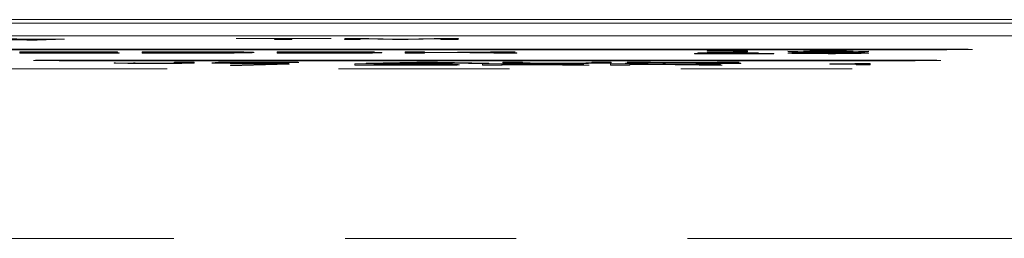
# Model space of a CAD drawing. Header units: inches. Extents: x 0.3 to 21.7, y 0.5 to 16.5.
# Tile 17 of 37: x 7.585 to 8.16, y 6.904 to 7.032. Entities that reach past the tile are written whole.
import ezdxf

# ---------------------------------------------------------------- set-up
doc = ezdxf.new("R2010")
doc.units = ezdxf.units.IN
doc.header["$MEASUREMENT"] = 0
doc.linetypes.add('PHANTOM', pattern=[0.5, 0.25, -0.05, 0.05, -0.05, 0.05, -0.05])

msp = doc.modelspace()

# ---------------------------------------------------------------- linework, layer by layer
at = {"color": 7, "linetype": 'Continuous', "lineweight": 15}
for p, q in [((9.55318, 7.03165), (4.59318, 7.03165)), ((5.64818, 7.02969), (8.49818, 7.02969)), ((8.49818, 7.02227), (5.64818, 7.02227)), ((7.59522, 7.01984), (7.59052, 7.01984)), ((7.59052, 7.01984), (7.59052, 7.01974)), ((7.59522, 7.01974), (7.59052, 7.01974)), ((7.61132, 7.02025), (7.59522, 7.01984)), ((7.61132, 7.02015), (7.59522, 7.01974)), ((7.59522, 7.01984), (7.59522, 7.01974)), ((7.61132, 7.02025), (7.61132, 7.02015)), ((7.71156, 7.02065), (7.71161, 7.02072)), ((7.73425, 7.02065), (7.71156, 7.02065)), ((7.71156, 7.02065), (7.71156, 7.02055)), ((7.73419, 7.02055), (7.71156, 7.02055)), ((7.71161, 7.02072), (7.76696, 7.02072)), ((7.73392, 7.0201), (7.73425, 7.02065)), ((7.7439, 7.0201), (7.73392, 7.0201)), ((7.73392, 7.0201), (7.73392, 7.02)), ((7.7439, 7.02), (7.73392, 7.02)), ((7.74423, 7.02065), (7.7439, 7.0201)), ((7.74423, 7.02055), (7.7439, 7.02)), ((7.7439, 7.0201), (7.7439, 7.02)), ((7.76692, 7.02065), (7.74423, 7.02065)), ((7.74423, 7.02065), (7.74423, 7.02055)), ((7.76692, 7.02055), (7.74423, 7.02055)), ((7.76696, 7.02072), (7.76692, 7.02065)), ((7.76692, 7.02065), (7.76692, 7.02055)), ((7.76696, 7.02062), (7.76692, 7.02055)), ((7.76696, 7.02072), (7.76696, 7.02062)), ((7.77476, 7.0201), (7.77513, 7.02072)), ((7.78383, 7.0201), (7.77476, 7.0201)), ((7.77476, 7.0201), (7.77476, 7.02)), ((7.78383, 7.02), (7.77476, 7.02)), ((7.77513, 7.02072), (7.78902, 7.02072)), ((7.78415, 7.02063), (7.78383, 7.0201)), ((7.78415, 7.02053), (7.78383, 7.02)), ((7.78383, 7.0201), (7.78383, 7.02)), ((7.78415, 7.02063), (7.78415, 7.02053)), ((7.80289, 7.0201), (7.78567, 7.02057)), ((7.78567, 7.02057), (7.78567, 7.02047)), ((7.80289, 7.02), (7.78567, 7.02047)), ((7.78902, 7.02072), (7.80605, 7.02024)), ((7.81196, 7.0201), (7.80289, 7.0201)), ((7.80289, 7.0201), (7.80289, 7.02)), ((7.81196, 7.02), (7.80289, 7.02)), ((7.80931, 7.02024), (7.82711, 7.02072)), ((7.82968, 7.02057), (7.81196, 7.0201)), ((7.82968, 7.02047), (7.81196, 7.02)), ((7.81196, 7.0201), (7.81196, 7.02)), ((7.82711, 7.02072), (7.84137, 7.02071)), ((7.82968, 7.02057), (7.82968, 7.02047)), ((7.83102, 7.0201), (7.83133, 7.02062)), ((7.83102, 7.0201), (7.83102, 7.02)), ((7.841, 7.0201), (7.83102, 7.0201)), ((7.841, 7.02), (7.83102, 7.02)), ((7.84137, 7.02071), (7.841, 7.0201)), ((7.84137, 7.02061), (7.841, 7.02)), ((7.841, 7.0201), (7.841, 7.02)), ((7.84137, 7.02071), (7.84137, 7.02061)), ((8.13658, 7.0143), (7.04458, 7.0143)), ((7.05958, 7.01417), (8.12158, 7.01417)), ((7.05958, 7.01407), (8.12158, 7.01407)), ((7.58511, 7.01216), (7.58511, 7.01287)), ((7.58511, 7.01287), (7.64228, 7.01287)), ((7.58511, 7.01216), (7.58511, 7.01206)), ((7.64319, 7.01216), (7.58511, 7.01216)), ((7.64319, 7.01206), (7.58511, 7.01206)), ((7.64228, 7.01279), (7.59652, 7.01279)), ((7.59652, 7.01279), (7.59652, 7.01257)), ((7.64228, 7.01269), (7.59652, 7.01269)), ((7.59652, 7.01257), (7.63878, 7.01257)), ((7.63878, 7.01249), (7.59652, 7.01249)), ((7.59652, 7.01249), (7.59652, 7.01224)), ((7.63878, 7.01239), (7.59652, 7.01239)), ((7.59652, 7.01224), (7.64319, 7.01224)), ((7.63878, 7.01257), (7.63878, 7.01249)), ((7.63878, 7.01249), (7.63878, 7.01239)), ((7.64228, 7.01287), (7.64228, 7.01279)), ((7.64228, 7.01279), (7.64228, 7.01269)), ((7.64319, 7.01224), (7.64319, 7.01216)), ((7.64319, 7.01216), (7.64319, 7.01206)), ((7.65667, 7.01287), (7.68749, 7.01287)), ((7.65667, 7.01216), (7.65667, 7.01287)), ((7.65667, 7.01216), (7.65667, 7.01206)), ((7.68705, 7.01216), (7.65667, 7.01216)), ((7.68705, 7.01206), (7.65667, 7.01206)), ((7.66808, 7.01279), (7.66808, 7.01224)), ((7.68657, 7.01279), (7.66808, 7.01279)), ((7.68657, 7.01269), (7.66808, 7.01269)), ((7.66808, 7.01224), (7.68657, 7.01224)), ((7.68657, 7.01279), (7.68657, 7.01269)), ((7.68705, 7.01216), (7.68705, 7.01206)), ((7.73549, 7.01287), (7.76757, 7.01287)), ((7.73549, 7.01216), (7.73549, 7.01287)), ((7.73549, 7.01216), (7.73549, 7.01206)), ((7.76914, 7.01216), (7.73549, 7.01216)), ((7.76914, 7.01206), (7.73549, 7.01206)), ((7.76616, 7.01279), (7.7469, 7.01279)), ((7.7469, 7.01279), (7.7469, 7.01258)), ((7.76616, 7.01269), (7.7469, 7.01269)), ((7.7469, 7.01258), (7.76532, 7.01258)), ((7.76701, 7.0125), (7.7469, 7.0125)), ((7.7469, 7.0125), (7.7469, 7.01224)), ((7.76701, 7.0124), (7.7469, 7.0124)), ((7.7469, 7.01224), (7.76821, 7.01224)), ((7.76616, 7.01279), (7.76616, 7.01269)), ((7.76701, 7.0125), (7.76701, 7.0124)), ((7.76914, 7.01216), (7.76914, 7.01206)), ((7.79668, 7.01238), (7.79668, 7.01228)), ((7.81016, 7.01287), (7.82157, 7.01287)), ((7.81016, 7.01216), (7.81016, 7.01287)), ((7.81016, 7.01216), (7.81016, 7.01206)), ((7.82157, 7.01216), (7.81016, 7.01216)), ((7.82157, 7.01206), (7.81016, 7.01206)), ((7.82157, 7.01287), (7.82157, 7.01253)), ((7.82157, 7.01253), (7.86003, 7.01287)), ((7.83393, 7.01252), (7.82157, 7.01241)), ((7.83393, 7.01242), (7.82157, 7.01231)), ((7.82157, 7.01241), (7.82157, 7.01216)), ((7.82157, 7.01216), (7.82157, 7.01206)), ((7.83393, 7.01252), (7.83393, 7.01242)), ((7.862, 7.01216), (7.83393, 7.01252)), ((7.862, 7.01206), (7.83393, 7.01242)), ((7.87446, 7.01287), (7.84181, 7.01259)), ((7.84181, 7.01259), (7.87549, 7.01216)), ((7.87446, 7.01277), (7.84652, 7.01253)), ((7.86003, 7.01287), (7.87446, 7.01287)), ((7.862, 7.01216), (7.862, 7.01206)), ((7.87549, 7.01216), (7.862, 7.01216)), ((7.87549, 7.01206), (7.862, 7.01206)), ((7.87446, 7.01287), (7.87446, 7.01277)), ((7.87549, 7.01216), (7.87549, 7.01206)), ((7.97931, 7.01181), (7.97931, 7.01182)), ((8.02559, 7.01181), (7.97931, 7.01181)), ((7.97931, 7.01181), (7.97931, 7.01171)), ((8.02559, 7.01171), (7.97931, 7.01171)), ((7.98112, 7.01219), (7.98112, 7.0122)), ((7.99019, 7.01219), (7.98112, 7.01219)), ((7.98112, 7.01219), (7.98112, 7.01209)), ((7.99019, 7.01209), (7.98112, 7.01209)), ((7.98657, 7.01328), (7.98657, 7.01334)), ((8.00199, 7.01328), (7.98657, 7.01328)), ((7.98657, 7.01328), (7.98657, 7.01318)), ((8.00199, 7.01318), (7.98657, 7.01318)), ((7.99019, 7.0122), (7.99019, 7.01219)), ((7.99019, 7.01219), (7.99019, 7.01209)), ((8.00108, 7.01208), (8.00674, 7.01211)), ((8.00199, 7.01286), (8.00199, 7.01328)), ((8.01016, 7.01286), (8.00199, 7.01286)), ((8.00199, 7.01286), (8.00199, 7.01276)), ((8.01016, 7.01276), (8.00199, 7.01276)), ((8.00328, 7.01234), (8.00328, 7.01224)), ((8.00405, 7.01345), (8.01016, 7.01345)), ((8.01016, 7.01345), (8.01016, 7.01286)), ((8.01016, 7.01286), (8.01016, 7.01276)), ((8.02559, 7.01188), (8.02559, 7.01181)), ((8.02559, 7.01181), (8.02559, 7.01171)), ((8.05727, 7.01285), (8.05727, 7.01275)), ((8.05727, 7.0118), (8.05727, 7.01171)), ((8.05735, 7.01338), (8.05735, 7.01328)), ((8.05735, 7.01234), (8.05735, 7.01224)), ((8.12658, 7.01403), (8.14158, 7.01426)), ((8.12658, 7.01403), (8.14158, 7.01426)), ((8.12658, 7.01413), (8.12658, 7.01403)), ((7.59318, 7.00782), (7.60818, 7.00759)), ((7.59318, 7.00782), (7.60818, 7.00759)), ((8.11818, 7.00787), (7.59818, 7.00787)), ((7.60818, 7.00759), (7.60818, 7.00769)), ((7.61318, 7.00774), (8.10318, 7.00774)), ((7.61318, 7.00764), (8.10318, 7.00764)), ((7.64025, 7.00637), (7.64025, 7.00627)), ((7.66364, 7.00616), (7.66364, 7.00606)), ((7.67551, 7.00641), (7.67551, 7.00687)), ((7.67551, 7.00687), (7.68692, 7.00687)), ((7.68692, 7.00687), (7.68692, 7.00637)), ((7.68692, 7.00637), (7.68692, 7.00627)), ((7.69729, 7.00639), (7.70766, 7.00639)), ((7.69729, 7.00639), (7.69729, 7.00639)), ((7.70974, 7.00662), (7.69937, 7.00662)), ((7.69937, 7.00662), (7.69937, 7.00662)), ((7.69937, 7.00662), (7.69937, 7.00652)), ((7.70974, 7.00652), (7.69937, 7.00652)), ((7.70818, 7.00497), (7.73542, 7.00578)), ((7.71489, 7.00497), (7.70818, 7.00497)), ((7.70818, 7.00497), (7.70818, 7.00487)), ((7.71489, 7.00487), (7.70818, 7.00487)), ((7.70974, 7.00662), (7.70974, 7.00652)), ((7.7424, 7.00578), (7.71489, 7.00497)), ((7.7424, 7.00568), (7.71489, 7.00487)), ((7.71489, 7.00497), (7.71489, 7.00487)), ((7.71901, 7.00648), (7.71906, 7.00656)), ((7.71938, 7.00648), (7.71901, 7.00648)), ((7.71901, 7.00648), (7.71901, 7.00638)), ((7.71938, 7.00638), (7.71901, 7.00638)), ((7.71938, 7.00648), (7.71938, 7.00638)), ((7.72337, 7.00616), (7.72337, 7.00606)), ((7.72437, 7.00676), (7.72437, 7.00666)), ((7.72456, 7.00648), (7.72456, 7.00638)), ((7.73542, 7.00578), (7.7424, 7.00578)), ((7.7424, 7.00578), (7.7424, 7.00568)), ((7.78077, 7.00578), (7.81286, 7.00578)), ((7.78077, 7.00507), (7.78077, 7.00578)), ((7.81443, 7.00507), (7.78077, 7.00507)), ((7.78077, 7.00507), (7.78077, 7.00498)), ((7.81443, 7.00498), (7.78077, 7.00498)), ((7.78752, 7.00617), (7.81704, 7.00687)), ((7.78752, 7.00617), (7.78752, 7.00607)), ((7.79849, 7.00617), (7.78752, 7.00617)), ((7.79849, 7.00607), (7.78752, 7.00607)), ((7.81145, 7.0057), (7.79218, 7.0057)), ((7.79218, 7.0057), (7.79218, 7.00549)), ((7.81145, 7.0056), (7.79218, 7.0056)), ((7.79218, 7.00549), (7.81061, 7.00549)), ((7.81229, 7.00541), (7.79218, 7.00541)), ((7.79218, 7.00541), (7.79218, 7.00516)), ((7.81229, 7.00531), (7.79218, 7.00531)), ((7.79218, 7.00516), (7.81349, 7.00516)), ((7.80706, 7.00637), (7.79849, 7.00617)), ((7.80706, 7.00627), (7.79849, 7.00607)), ((7.79849, 7.00617), (7.79849, 7.00607)), ((7.80706, 7.00637), (7.80706, 7.00627)), ((7.83872, 7.00637), (7.80706, 7.00637)), ((7.83872, 7.00627), (7.80706, 7.00627)), ((7.82305, 7.00677), (7.81045, 7.00646)), ((7.81045, 7.00646), (7.8355, 7.00646)), ((7.81145, 7.0057), (7.81145, 7.0056)), ((7.81229, 7.00541), (7.81229, 7.00531)), ((7.81443, 7.00507), (7.81443, 7.00498)), ((7.82305, 7.00667), (7.81446, 7.00646)), ((7.81704, 7.00687), (7.82911, 7.00687)), ((7.8355, 7.00646), (7.82305, 7.00677)), ((7.82305, 7.00677), (7.82305, 7.00667)), ((7.83154, 7.00646), (7.82305, 7.00667)), ((7.82911, 7.00687), (7.85908, 7.00617)), ((7.83872, 7.00637), (7.83872, 7.00627)), ((7.84723, 7.00617), (7.83872, 7.00637)), ((7.84723, 7.00607), (7.83872, 7.00627)), ((7.84196, 7.00529), (7.84196, 7.00519)), ((7.84723, 7.00617), (7.84723, 7.00607)), ((7.85908, 7.00617), (7.84723, 7.00617)), ((7.85908, 7.00607), (7.84723, 7.00607)), ((7.85544, 7.00578), (7.88643, 7.00578)), ((7.85544, 7.00507), (7.85544, 7.00578)), ((7.86685, 7.00507), (7.85544, 7.00507)), ((7.85544, 7.00507), (7.85544, 7.00498)), ((7.86685, 7.00498), (7.85544, 7.00498)), ((7.85908, 7.00617), (7.85908, 7.00607)), ((7.86674, 7.0057), (7.86674, 7.00546)), ((7.88469, 7.0057), (7.86674, 7.0057)), ((7.88469, 7.0056), (7.86674, 7.0056)), ((7.86674, 7.00546), (7.88469, 7.00546)), ((7.88387, 7.00538), (7.86685, 7.00538)), ((7.86685, 7.00538), (7.86685, 7.00507)), ((7.88387, 7.00528), (7.86685, 7.00528)), ((7.86685, 7.00507), (7.86685, 7.00498)), ((7.86737, 7.00644), (7.86737, 7.00687)), ((7.86737, 7.00687), (7.87878, 7.00687)), ((7.87878, 7.00687), (7.87878, 7.00644)), ((7.88387, 7.00538), (7.88387, 7.00528)), ((7.88469, 7.0057), (7.88469, 7.0056)), ((7.89766, 7.00616), (7.89766, 7.00606)), ((7.90203, 7.00517), (7.90108, 7.00527)), ((7.90108, 7.00527), (7.90108, 7.00517)), ((7.90203, 7.00507), (7.90108, 7.00517)), ((7.90203, 7.00517), (7.90203, 7.00517)), ((7.91767, 7.00507), (7.90451, 7.00507)), ((7.90451, 7.00507), (7.90451, 7.00498)), ((7.91767, 7.00498), (7.90451, 7.00498)), ((7.91248, 7.0053), (7.91349, 7.00518)), ((7.91767, 7.00509), (7.91767, 7.00507)), ((7.91767, 7.00507), (7.91767, 7.00498)), ((7.91923, 7.00644), (7.91923, 7.00687)), ((7.91923, 7.00687), (7.93063, 7.00687)), ((7.93011, 7.00507), (7.93011, 7.00578)), ((7.93011, 7.00578), (7.94152, 7.00578)), ((7.94152, 7.00507), (7.93011, 7.00507)), ((7.93011, 7.00507), (7.93011, 7.00498)), ((7.94152, 7.00498), (7.93011, 7.00498)), ((7.93063, 7.00687), (7.93063, 7.00644)), ((7.93893, 7.00617), (7.96638, 7.00653)), ((7.9522, 7.00617), (7.93893, 7.00617)), ((7.93893, 7.00617), (7.93893, 7.00607)), ((7.9522, 7.00607), (7.93893, 7.00607)), ((7.96638, 7.00653), (7.93997, 7.00687)), ((7.93997, 7.00687), (7.95348, 7.00687)), ((7.93997, 7.00687), (7.93997, 7.00677)), ((7.96257, 7.00648), (7.93997, 7.00677)), ((7.94152, 7.00578), (7.94152, 7.00544)), ((7.94152, 7.00544), (7.97999, 7.00578)), ((7.95389, 7.00543), (7.94152, 7.00532)), ((7.95389, 7.00533), (7.94152, 7.00522)), ((7.94152, 7.00532), (7.94152, 7.00507)), ((7.94152, 7.00507), (7.94152, 7.00498)), ((7.97233, 7.00645), (7.9522, 7.00617)), ((7.97233, 7.00635), (7.9522, 7.00607)), ((7.9522, 7.00617), (7.9522, 7.00607)), ((7.95348, 7.00687), (7.97283, 7.00661)), ((7.98195, 7.00507), (7.95389, 7.00543)), ((7.95389, 7.00543), (7.95389, 7.00533)), ((7.98195, 7.00498), (7.95389, 7.00533)), ((7.99441, 7.00578), (7.96176, 7.0055)), ((7.96176, 7.0055), (7.99545, 7.00507)), ((7.99441, 7.00568), (7.96647, 7.00544)), ((7.97233, 7.00645), (7.97233, 7.00635)), ((7.99296, 7.00617), (7.97233, 7.00645)), ((7.99296, 7.00607), (7.97233, 7.00635)), ((7.97283, 7.00661), (7.99245, 7.00687)), ((8.0053, 7.00687), (7.97889, 7.00653)), ((7.97889, 7.00653), (8.00634, 7.00617)), ((7.97999, 7.00578), (7.99441, 7.00578)), ((7.99545, 7.00507), (7.98195, 7.00507)), ((7.98195, 7.00507), (7.98195, 7.00498)), ((7.99545, 7.00498), (7.98195, 7.00498)), ((8.0053, 7.00677), (7.98271, 7.00648)), ((7.99245, 7.00687), (8.0053, 7.00687)), ((8.00634, 7.00617), (7.99296, 7.00617)), ((7.99296, 7.00617), (7.99296, 7.00607)), ((8.00634, 7.00607), (7.99296, 7.00607)), ((7.99441, 7.00578), (7.99441, 7.00568)), ((7.99545, 7.00507), (7.99545, 7.00498)), ((8.0053, 7.00687), (8.0053, 7.00677)), ((8.00634, 7.00617), (8.00634, 7.00607)), ((8.05816, 7.0058), (8.05816, 7.00586)), ((8.07359, 7.0058), (8.05816, 7.0058)), ((8.05816, 7.0058), (8.05816, 7.0057)), ((8.07359, 7.0057), (8.05816, 7.0057)), ((8.07359, 7.00538), (8.07359, 7.0058)), ((8.07359, 7.00538), (8.07359, 7.00528)), ((8.08175, 7.00538), (8.07359, 7.00538)), ((8.08175, 7.00528), (8.07359, 7.00528)), ((8.07564, 7.00597), (8.08175, 7.00597)), ((8.08175, 7.00597), (8.08175, 7.00538)), ((8.08175, 7.00538), (8.08175, 7.00528)), ((8.10818, 7.00759), (8.12318, 7.00782)), ((8.10818, 7.00759), (8.12318, 7.00782)), ((8.10818, 7.00769), (8.10818, 7.00759))]:
    msp.add_line(p, q, dxfattribs=at)
at = {"color": 7, "linetype": 'PHANTOM', "lineweight": 0}
for p, q in [((8.12158, 7.01417), (8.12158, 7.01407)), ((7.61318, 7.00774), (7.61318, 7.00764)), ((8.10318, 7.00774), (8.10318, 7.00764)), ((5.17124, 7.00284), (8.97512, 7.00284)), ((8.97512, 6.90372), (5.17124, 6.90372))]:
    msp.add_line(p, q, dxfattribs=at)
at = {"color": 7, "linetype": 'Continuous', "lineweight": 15}
for centre, radius, start, end in [((8.12283, 6.87134), 0.14284, 88.49289, 90.49876), ((8.12286, 6.87275), 0.14132, 88.48886, 90.51624), ((8.13782, 6.86826), 0.14605, 88.52168, 90.48341), ((7.59692, 6.86505), 0.14283, 89.49445, 91.50046), ((7.61195, 6.86173), 0.14601, 89.51631, 91.47859), ((7.61194, 6.86489), 0.14275, 89.50065, 91.50769), ((8.10441, 6.86173), 0.14601, 88.52141, 90.48369), ((8.10442, 6.86489), 0.14275, 88.49231, 90.49935), ((8.11944, 6.865), 0.14287, 88.49985, 90.50525)]:
    msp.add_arc(centre, radius, start, end, dxfattribs=at)
for points, knots in [([(7.55093, 7.02037), (7.56268, 7.02036), (7.58366, 7.02036), (7.60287, 7.02028), (7.61132, 7.02025)], [0, 0, 0, 0, 0.560111, 1, 1, 1, 1]), ([(7.59052, 7.01984), (7.58731, 7.01986), (7.58156, 7.0199), (7.57511, 7.01993), (7.57228, 7.01994)], [0, 0, 0, 0, 0.5598881, 1, 1, 1, 1]), ([(7.59052, 7.01974), (7.58731, 7.01976), (7.58156, 7.0198), (7.57511, 7.01983), (7.57228, 7.01984)], [0, 0, 0, 0, 0.559888, 1, 1, 1, 1]), ([(7.78567, 7.02057), (7.78533, 7.02058), (7.78471, 7.0206), (7.78432, 7.02062), (7.78415, 7.02063)], [0, 0, 0, 0, 0.559957, 1, 1, 1, 1]), ([(7.78567, 7.02047), (7.78533, 7.02048), (7.78471, 7.0205), (7.78432, 7.02052), (7.78415, 7.02053)], [0, 0, 0, 0, 0.559957, 1, 1, 1, 1]), ([(7.80605, 7.02024), (7.8064, 7.02023), (7.80703, 7.02022), (7.80749, 7.0202), (7.80769, 7.02019)], [0, 0, 0, 0, 0.560065, 1, 1, 1, 1]), ([(7.80769, 7.02019), (7.80795, 7.0202), (7.8084, 7.02022), (7.80903, 7.02024), (7.80931, 7.02024)], [0, 0, 0, 0, 0.559996, 1, 1, 1, 1]), ([(7.83133, 7.02062), (7.83106, 7.02061), (7.83057, 7.0206), (7.82996, 7.02058), (7.82968, 7.02057)], [0, 0, 0, 0, 0.559959, 1, 1, 1, 1]), ([(7.83133, 7.02052), (7.83106, 7.02051), (7.83057, 7.0205), (7.82996, 7.02048), (7.82968, 7.02047)], [0, 0, 0, 0, 0.559958, 1, 1, 1, 1]), ([(7.7106, 7.01252), (7.71041, 7.01255), (7.71004, 7.01263), (7.70529, 7.01272), (7.69638, 7.01278), (7.68984, 7.01278), (7.68657, 7.01279)], [0, 0, 0, 0, 0.2811758, 0.5605852, 0.7797918, 1, 1, 1, 1]), ([(7.70982, 7.01248), (7.7097, 7.0125), (7.7093, 7.01255), (7.70522, 7.01262), (7.6964, 7.01268), (7.68985, 7.01268), (7.68657, 7.01269)], [0, 0, 0, 0, 0.139193, 0.473791, 0.736296, 1, 1, 1, 1]), ([(7.68657, 7.01224), (7.68938, 7.01224), (7.69501, 7.01225), (7.70258, 7.01229), (7.70969, 7.01238), (7.71023, 7.01246), (7.7106, 7.01252)], [0, 0, 0, 0, 0.187238, 0.373794, 0.560574, 1, 1, 1, 1]), ([(7.72201, 7.01253), (7.7217, 7.01247), (7.72108, 7.01237), (7.71339, 7.01225), (7.70067, 7.01217), (7.6916, 7.01217), (7.68705, 7.01216)], [0, 0, 0, 0, 0.2809352, 0.5601489, 0.7796694, 1, 1, 1, 1]), ([(7.72201, 7.01242), (7.7217, 7.01237), (7.72108, 7.01228), (7.71339, 7.01215), (7.70067, 7.01207), (7.6916, 7.01207), (7.68705, 7.01206)], [0, 0, 0, 0, 0.280935, 0.560149, 0.779669, 1, 1, 1, 1]), ([(7.68749, 7.01287), (7.69312, 7.01286), (7.70433, 7.01286), (7.71653, 7.01276), (7.72141, 7.01264), (7.72181, 7.01256), (7.72201, 7.01253)], [0, 0, 0, 0, 0.280007, 0.558131, 0.77873, 1, 1, 1, 1]), ([(7.76532, 7.01258), (7.76745, 7.01258), (7.7717, 7.01258), (7.77752, 7.0126), (7.78081, 7.01264), (7.78102, 7.01267), (7.78112, 7.01268)], [0, 0, 0, 0, 0.281364, 0.560561, 0.77946, 1, 1, 1, 1]), ([(7.78112, 7.01268), (7.78104, 7.0127), (7.78089, 7.01272), (7.77897, 7.01275), (7.77403, 7.01278), (7.76941, 7.01279), (7.76616, 7.01279)], [0, 0, 0, 0, 0.187339, 0.373884, 0.560492, 1, 1, 1, 1]), ([(7.77975, 7.01263), (7.77945, 7.01264), (7.7786, 7.01266), (7.77392, 7.01268), (7.76936, 7.01269), (7.76616, 7.01269)], [0, 0, 0, 0, 0.140073, 0.396366, 1, 1, 1, 1]), ([(7.78527, 7.01237), (7.78518, 7.01239), (7.785, 7.01242), (7.78269, 7.01246), (7.77659, 7.01249), (7.77096, 7.0125), (7.76701, 7.0125)], [0, 0, 0, 0, 0.1873354, 0.3738249, 0.5603575, 1, 1, 1, 1]), ([(7.78431, 7.01232), (7.78377, 7.01233), (7.78259, 7.01236), (7.77651, 7.01239), (7.77093, 7.0124), (7.76701, 7.0124)], [0, 0, 0, 0, 0.201225, 0.439174, 1, 1, 1, 1]), ([(7.76757, 7.01287), (7.77093, 7.01287), (7.77763, 7.01286), (7.78664, 7.01283), (7.79197, 7.01277), (7.79234, 7.01272), (7.79253, 7.0127)], [0, 0, 0, 0, 0.2812699, 0.5606414, 0.7797151, 1, 1, 1, 1]), ([(7.76821, 7.01224), (7.77063, 7.01224), (7.77545, 7.01225), (7.78168, 7.01228), (7.7849, 7.01232), (7.78515, 7.01236), (7.78527, 7.01237)], [0, 0, 0, 0, 0.280989, 0.559751, 0.779366, 1, 1, 1, 1]), ([(7.79668, 7.01238), (7.79628, 7.01234), (7.79548, 7.01227), (7.78768, 7.0122), (7.77833, 7.01217), (7.77221, 7.01216), (7.76914, 7.01216)], [0, 0, 0, 0, 0.279607, 0.558409, 0.778925, 1, 1, 1, 1]), ([(7.79668, 7.01228), (7.79628, 7.01224), (7.79548, 7.01217), (7.78768, 7.0121), (7.77833, 7.01207), (7.77221, 7.01206), (7.76914, 7.01206)], [0, 0, 0, 0, 0.279607, 0.558409, 0.778925, 1, 1, 1, 1]), ([(7.79253, 7.0127), (7.79238, 7.01268), (7.79209, 7.01264), (7.78839, 7.01258), (7.78351, 7.01256), (7.78054, 7.01255)], [0, 0, 0, 0, 0.281013, 0.561433, 1, 1, 1, 1]), ([(7.78054, 7.01255), (7.78308, 7.01254), (7.78817, 7.01253), (7.79357, 7.01248), (7.79631, 7.01243), (7.79655, 7.01239), (7.79668, 7.01238)], [0, 0, 0, 0, 0.279981, 0.559227, 0.779441, 1, 1, 1, 1]), ([(7.97931, 7.01182), (7.97958, 7.01185), (7.98014, 7.01191), (7.98788, 7.01201), (7.99607, 7.01205), (8.00108, 7.01208)], [0, 0, 0, 0, 0.279998, 0.559203, 1, 1, 1, 1]), ([(7.98112, 7.0122), (7.98137, 7.01223), (7.98186, 7.01229), (7.98754, 7.01236), (7.99543, 7.0124), (8.0008, 7.01241), (8.00349, 7.01241)], [0, 0, 0, 0, 0.280417, 0.559337, 0.779324, 1, 1, 1, 1]), ([(7.98657, 7.01334), (7.98882, 7.01334), (7.99331, 7.01335), (7.99939, 7.01337), (8.00312, 7.01341), (8.00374, 7.01344), (8.00405, 7.01345)], [0, 0, 0, 0, 0.281056, 0.560359, 0.779677, 1, 1, 1, 1]), ([(8.00328, 7.01234), (8.00112, 7.01233), (7.9968, 7.01233), (7.99102, 7.01228), (7.99051, 7.01223), (7.99019, 7.0122)], [0, 0, 0, 0, 0.280553, 0.560285, 1, 1, 1, 1]), ([(8.00328, 7.01224), (8.00112, 7.01223), (7.9968, 7.01223), (7.99102, 7.01218), (7.99051, 7.01213), (7.99019, 7.0121)], [0, 0, 0, 0, 0.280553, 0.560285, 1, 1, 1, 1]), ([(8.01651, 7.01223), (8.01632, 7.01225), (8.01592, 7.01228), (8.01217, 7.01232), (8.00771, 7.01233), (8.00476, 7.01233), (8.00328, 7.01234)], [0, 0, 0, 0, 0.279582, 0.558522, 0.779012, 1, 1, 1, 1]), ([(8.01651, 7.01213), (8.01632, 7.01215), (8.01592, 7.01218), (8.01217, 7.01222), (8.00771, 7.01223), (8.00476, 7.01223), (8.00328, 7.01224)], [0, 0, 0, 0, 0.279575, 0.558521, 0.779012, 1, 1, 1, 1]), ([(8.00674, 7.01211), (8.00967, 7.01212), (8.01375, 7.01215), (8.01624, 7.0122), (8.01642, 7.01222), (8.01651, 7.01223)], [0, 0, 0, 0, 0.558127, 0.779033, 1, 1, 1, 1]), ([(8.05727, 7.01285), (8.05329, 7.01286), (8.0473, 7.01286), (8.04121, 7.01291), (8.03468, 7.01299), (8.03416, 7.01308), (8.03375, 7.01315)], [0, 0, 0, 0, 0.24914, 0.374714, 0.500451, 1, 1, 1, 1]), ([(8.05727, 7.01275), (8.05329, 7.01276), (8.0473, 7.01276), (8.04121, 7.01281), (8.03468, 7.0129), (8.03416, 7.01298), (8.03375, 7.01305)], [0, 0, 0, 0, 0.24914, 0.374714, 0.500451, 1, 1, 1, 1]), ([(8.03375, 7.01211), (8.03417, 7.01218), (8.03468, 7.01226), (8.0412, 7.01235), (8.04728, 7.0124), (8.05328, 7.0124), (8.05727, 7.01241)], [0, 0, 0, 0, 0.49961, 0.625367, 0.750949, 1, 1, 1, 1]), ([(8.05727, 7.0118), (8.05329, 7.01181), (8.0473, 7.01181), (8.04121, 7.01186), (8.03468, 7.01195), (8.03416, 7.01203), (8.03375, 7.01211)], [0, 0, 0, 0, 0.24914, 0.374714, 0.500451, 1, 1, 1, 1]), ([(8.05735, 7.01338), (8.05593, 7.01338), (8.05309, 7.01338), (8.04923, 7.01336), (8.04647, 7.01333), (8.04311, 7.01327), (8.04295, 7.0132), (8.04283, 7.01315)], [0, 0, 0, 0, 0.12507, 0.249845, 0.374788, 0.500052, 1, 1, 1, 1]), ([(8.05735, 7.01234), (8.05593, 7.01233), (8.05309, 7.01233), (8.04923, 7.01232), (8.04647, 7.01229), (8.04311, 7.01222), (8.04295, 7.01216), (8.04283, 7.01211)], [0, 0, 0, 0, 0.12507, 0.249845, 0.374788, 0.500052, 1, 1, 1, 1]), ([(8.04283, 7.01211), (8.04296, 7.01206), (8.04312, 7.01199), (8.04647, 7.01192), (8.04925, 7.0119), (8.05311, 7.01188), (8.05593, 7.01188), (8.05735, 7.01188)], [0, 0, 0, 0, 0.499902, 0.625167, 0.75009, 0.87489, 1, 1, 1, 1]), ([(8.05735, 7.01328), (8.05593, 7.01328), (8.05309, 7.01328), (8.04922, 7.01326), (8.04648, 7.01323), (8.04381, 7.01318), (8.04365, 7.01314), (8.04353, 7.0131)], [0, 0, 0, 0, 0.1508862, 0.3014157, 0.4521491, 0.6032685, 1, 1, 1, 1]), ([(8.05735, 7.01224), (8.05593, 7.01223), (8.05309, 7.01223), (8.04922, 7.01221), (8.04648, 7.01219), (8.04381, 7.01213), (8.04365, 7.01209), (8.04353, 7.01206)], [0, 0, 0, 0, 0.150886, 0.301419, 0.452148, 0.603273, 1, 1, 1, 1]), ([(8.08094, 7.01315), (8.08051, 7.01308), (8.07998, 7.01299), (8.07341, 7.01291), (8.06727, 7.01286), (8.06127, 7.01286), (8.05727, 7.01285)], [0, 0, 0, 0, 0.499463, 0.625199, 0.750809, 1, 1, 1, 1]), ([(8.08094, 7.01305), (8.08051, 7.01298), (8.07998, 7.01289), (8.07341, 7.01281), (8.06727, 7.01276), (8.06127, 7.01276), (8.05727, 7.01275)], [0, 0, 0, 0, 0.499463, 0.625199, 0.750809, 1, 1, 1, 1]), ([(8.05727, 7.01241), (8.06128, 7.0124), (8.06729, 7.0124), (8.07342, 7.01235), (8.07999, 7.01226), (8.08052, 7.01218), (8.08094, 7.01211)], [0, 0, 0, 0, 0.249141, 0.374719, 0.500472, 1, 1, 1, 1]), ([(8.08094, 7.01211), (8.08051, 7.01204), (8.07998, 7.01195), (8.07341, 7.01186), (8.06727, 7.01182), (8.06127, 7.01181), (8.05727, 7.0118)], [0, 0, 0, 0, 0.499462, 0.625199, 0.75081, 1, 1, 1, 1]), ([(8.07186, 7.01315), (8.07174, 7.0132), (8.07158, 7.01327), (8.06825, 7.01333), (8.06548, 7.01336), (8.0616, 7.01338), (8.05877, 7.01338), (8.05735, 7.01338)], [0, 0, 0, 0, 0.499901, 0.625163, 0.750081, 0.874865, 1, 1, 1, 1]), ([(8.07116, 7.0131), (8.07105, 7.01314), (8.07089, 7.01318), (8.06824, 7.01323), (8.06549, 7.01326), (8.0616, 7.01328), (8.05877, 7.01328), (8.05735, 7.01328)], [0, 0, 0, 0, 0.396808, 0.547893, 0.698562, 0.849069, 1, 1, 1, 1]), ([(8.07186, 7.01211), (8.07174, 7.01216), (8.07158, 7.01222), (8.06825, 7.01229), (8.06548, 7.01232), (8.0616, 7.01233), (8.05877, 7.01233), (8.05735, 7.01234)], [0, 0, 0, 0, 0.499901, 0.625163, 0.750081, 0.874865, 1, 1, 1, 1]), ([(8.07116, 7.01206), (8.07105, 7.01209), (8.07089, 7.01213), (8.06824, 7.01219), (8.06549, 7.01222), (8.0616, 7.01223), (8.05877, 7.01223), (8.05735, 7.01224)], [0, 0, 0, 0, 0.396808, 0.547893, 0.698562, 0.849069, 1, 1, 1, 1]), ([(8.05735, 7.01188), (8.05876, 7.01188), (8.06159, 7.01188), (8.06547, 7.0119), (8.06824, 7.01193), (8.07158, 7.01199), (8.07174, 7.01206), (8.07186, 7.01211)], [0, 0, 0, 0, 0.1251166, 0.2499714, 0.3749078, 0.5001518, 1, 1, 1, 1]), ([(7.66364, 7.00616), (7.65998, 7.00616), (7.65269, 7.00616), (7.64404, 7.00622), (7.64066, 7.0063), (7.64039, 7.00635), (7.64025, 7.00637)], [0, 0, 0, 0, 0.280644, 0.558405, 0.778751, 1, 1, 1, 1]), ([(7.66364, 7.00606), (7.65998, 7.00606), (7.65269, 7.00606), (7.64404, 7.00612), (7.64066, 7.0062), (7.64039, 7.00625), (7.64025, 7.00627)], [0, 0, 0, 0, 0.280644, 0.558405, 0.778751, 1, 1, 1, 1]), ([(7.65166, 7.00637), (7.65174, 7.00635), (7.65189, 7.00632), (7.65392, 7.00627), (7.65873, 7.00624), (7.66202, 7.00624), (7.66367, 7.00624)], [0, 0, 0, 0, 0.281516, 0.560556, 0.779372, 1, 1, 1, 1]), ([(7.68692, 7.00637), (7.68676, 7.00634), (7.68642, 7.00627), (7.68093, 7.00619), (7.67213, 7.00616), (7.66647, 7.00616), (7.66364, 7.00616)], [0, 0, 0, 0, 0.2810041, 0.5589035, 0.7788744, 1, 1, 1, 1]), ([(7.68692, 7.00627), (7.68676, 7.00624), (7.68642, 7.00617), (7.68093, 7.00609), (7.67213, 7.00606), (7.66647, 7.00606), (7.66364, 7.00606)], [0, 0, 0, 0, 0.281004, 0.558904, 0.778874, 1, 1, 1, 1]), ([(7.66367, 7.00624), (7.66489, 7.00624), (7.66732, 7.00624), (7.67053, 7.00625), (7.67288, 7.00627), (7.6738, 7.00628), (7.67427, 7.00629)], [0, 0, 0, 0, 0.280303, 0.5599573, 0.7799069, 1, 1, 1, 1]), ([(7.67427, 7.00629), (7.67475, 7.00631), (7.67563, 7.00635), (7.67555, 7.00639), (7.67551, 7.00641)], [0, 0, 0, 0, 0.5587, 1, 1, 1, 1]), ([(7.72337, 7.00616), (7.71943, 7.00616), (7.71157, 7.00616), (7.70251, 7.00623), (7.69787, 7.00631), (7.69749, 7.00636), (7.69729, 7.00639)], [0, 0, 0, 0, 0.280121, 0.559001, 0.779195, 1, 1, 1, 1]), ([(7.72337, 7.00606), (7.71943, 7.00606), (7.71157, 7.00607), (7.70251, 7.00613), (7.69787, 7.00621), (7.69749, 7.00626), (7.69729, 7.00629)], [0, 0, 0, 0, 0.280121, 0.559001, 0.779195, 1, 1, 1, 1]), ([(7.69937, 7.00662), (7.69964, 7.00666), (7.7002, 7.00672), (7.70624, 7.0068), (7.71467, 7.00684), (7.72048, 7.00684), (7.72338, 7.00684)], [0, 0, 0, 0, 0.280384, 0.55943, 0.779377, 1, 1, 1, 1]), ([(7.70766, 7.00639), (7.70788, 7.00637), (7.70833, 7.00633), (7.71233, 7.00627), (7.71832, 7.00624), (7.72236, 7.00624), (7.72439, 7.00624)], [0, 0, 0, 0, 0.280691, 0.559391, 0.779281, 1, 1, 1, 1]), ([(7.72437, 7.00676), (7.72198, 7.00676), (7.71722, 7.00676), (7.71197, 7.00672), (7.70998, 7.00667), (7.70982, 7.00663), (7.70974, 7.00662)], [0, 0, 0, 0, 0.280187, 0.558021, 0.778655, 1, 1, 1, 1]), ([(7.72437, 7.00666), (7.72198, 7.00666), (7.71722, 7.00666), (7.71197, 7.00662), (7.70998, 7.00657), (7.70982, 7.00653), (7.70974, 7.00652)], [0, 0, 0, 0, 0.280187, 0.558021, 0.778655, 1, 1, 1, 1]), ([(7.71906, 7.00656), (7.71966, 7.00656), (7.72074, 7.00655), (7.72182, 7.00655), (7.7223, 7.00655)], [0, 0, 0, 0, 0.55987, 1, 1, 1, 1]), ([(7.72456, 7.00648), (7.7236, 7.00648), (7.72187, 7.00648), (7.72014, 7.00648), (7.71938, 7.00648)], [0, 0, 0, 0, 0.559947, 1, 1, 1, 1]), ([(7.72456, 7.00638), (7.7236, 7.00638), (7.72187, 7.00638), (7.72014, 7.00638), (7.71938, 7.00638)], [0, 0, 0, 0, 0.559947, 1, 1, 1, 1]), ([(7.7223, 7.00655), (7.72416, 7.00656), (7.72788, 7.00656), (7.73252, 7.00657), (7.73545, 7.00659), (7.73741, 7.00662), (7.73761, 7.00664), (7.73774, 7.00666)], [0, 0, 0, 0, 0.250793, 0.500534, 0.625564, 0.750596, 1, 1, 1, 1]), ([(7.74224, 7.00621), (7.74178, 7.0062), (7.73932, 7.00618), (7.73234, 7.00616), (7.72636, 7.00616), (7.72337, 7.00616)], [0, 0, 0, 0, 0.102656, 0.550812, 1, 1, 1, 1]), ([(7.74202, 7.00611), (7.74163, 7.0061), (7.73923, 7.00608), (7.73233, 7.00606), (7.72636, 7.00606), (7.72337, 7.00606)], [0, 0, 0, 0, 0.088347, 0.543649, 1, 1, 1, 1]), ([(7.72338, 7.00684), (7.7268, 7.00684), (7.73363, 7.00684), (7.74237, 7.0068), (7.74749, 7.00673), (7.7479, 7.00669), (7.74811, 7.00666)], [0, 0, 0, 0, 0.280906, 0.560158, 0.779709, 1, 1, 1, 1]), ([(7.73774, 7.00666), (7.73758, 7.00667), (7.73728, 7.00671), (7.73353, 7.00675), (7.72887, 7.00676), (7.72587, 7.00676), (7.72437, 7.00676)], [0, 0, 0, 0, 0.279983, 0.558278, 0.778798, 1, 1, 1, 1]), ([(7.7366, 7.00661), (7.73554, 7.00662), (7.73362, 7.00665), (7.72884, 7.00666), (7.72586, 7.00666), (7.72437, 7.00666)], [0, 0, 0, 0, 0.38164, 0.690343, 1, 1, 1, 1]), ([(7.72439, 7.00624), (7.72673, 7.00624), (7.73141, 7.00624), (7.73721, 7.00627), (7.74045, 7.00632), (7.74072, 7.00635), (7.74085, 7.00637)], [0, 0, 0, 0, 0.2806561, 0.5597684, 0.7795386, 1, 1, 1, 1]), ([(7.74085, 7.00637), (7.74061, 7.00639), (7.74013, 7.00643), (7.73388, 7.00648), (7.7281, 7.00648), (7.72456, 7.00648)], [0, 0, 0, 0, 0.280266, 0.5597327, 1, 1, 1, 1]), ([(7.73962, 7.00631), (7.73955, 7.00632), (7.73906, 7.00634), (7.73363, 7.00637), (7.728, 7.00638), (7.72456, 7.00638)], [0, 0, 0, 0, 0.06019, 0.42511, 1, 1, 1, 1]), ([(7.74811, 7.00666), (7.74801, 7.00665), (7.7478, 7.00662), (7.74527, 7.00656), (7.74129, 7.00654), (7.73887, 7.00653)], [0, 0, 0, 0, 0.2814271, 0.562239, 1, 1, 1, 1]), ([(7.81061, 7.00549), (7.81274, 7.00549), (7.81699, 7.00549), (7.82281, 7.00551), (7.8261, 7.00555), (7.8263, 7.00558), (7.82641, 7.0056)], [0, 0, 0, 0, 0.281383, 0.560572, 0.77946, 1, 1, 1, 1]), ([(7.82641, 7.0056), (7.82633, 7.00561), (7.82617, 7.00563), (7.82426, 7.00567), (7.81932, 7.0057), (7.8147, 7.0057), (7.81145, 7.0057)], [0, 0, 0, 0, 0.187334, 0.373875, 0.560485, 1, 1, 1, 1]), ([(7.82504, 7.00555), (7.82474, 7.00555), (7.82388, 7.00557), (7.8192, 7.00559), (7.81465, 7.0056), (7.81145, 7.0056)], [0, 0, 0, 0, 0.1400585, 0.3963558, 1, 1, 1, 1]), ([(7.83055, 7.00529), (7.83046, 7.0053), (7.83029, 7.00533), (7.82798, 7.00537), (7.82188, 7.00541), (7.81625, 7.00541), (7.81229, 7.00541)], [0, 0, 0, 0, 0.187341, 0.373825, 0.560358, 1, 1, 1, 1]), ([(7.82959, 7.00524), (7.82905, 7.00525), (7.82788, 7.00527), (7.8218, 7.00531), (7.81621, 7.00531), (7.81229, 7.00531)], [0, 0, 0, 0, 0.20123, 0.439177, 1, 1, 1, 1]), ([(7.81286, 7.00578), (7.81622, 7.00578), (7.82291, 7.00578), (7.83192, 7.00575), (7.83725, 7.00568), (7.83763, 7.00564), (7.83781, 7.00561)], [0, 0, 0, 0, 0.2812696, 0.5606414, 0.7797151, 1, 1, 1, 1]), ([(7.81349, 7.00516), (7.81591, 7.00516), (7.82074, 7.00516), (7.82696, 7.00519), (7.83019, 7.00524), (7.83043, 7.00527), (7.83055, 7.00529)], [0, 0, 0, 0, 0.280991, 0.559736, 0.779364, 1, 1, 1, 1]), ([(7.84196, 7.00529), (7.84156, 7.00525), (7.84077, 7.00519), (7.83297, 7.00511), (7.82361, 7.00508), (7.81749, 7.00508), (7.81443, 7.00507)], [0, 0, 0, 0, 0.279614, 0.55841, 0.778924, 1, 1, 1, 1]), ([(7.84196, 7.00519), (7.84156, 7.00516), (7.84077, 7.00509), (7.83297, 7.00501), (7.82361, 7.00498), (7.81749, 7.00498), (7.81443, 7.00498)], [0, 0, 0, 0, 0.279614, 0.55841, 0.778924, 1, 1, 1, 1]), ([(7.83781, 7.00561), (7.83767, 7.00559), (7.83737, 7.00556), (7.83368, 7.0055), (7.8288, 7.00548), (7.82582, 7.00546)], [0, 0, 0, 0, 0.281019, 0.561433, 1, 1, 1, 1]), ([(7.82582, 7.00546), (7.82837, 7.00546), (7.83346, 7.00544), (7.83886, 7.0054), (7.84159, 7.00534), (7.84184, 7.00531), (7.84196, 7.00529)], [0, 0, 0, 0, 0.279963, 0.559234, 0.779439, 1, 1, 1, 1]), ([(7.89766, 7.00616), (7.89287, 7.00616), (7.88333, 7.00616), (7.8722, 7.00624), (7.86789, 7.00634), (7.86754, 7.00641), (7.86737, 7.00644)], [0, 0, 0, 0, 0.280593, 0.558294, 0.778728, 1, 1, 1, 1]), ([(7.89766, 7.00606), (7.89287, 7.00606), (7.88333, 7.00606), (7.8722, 7.00614), (7.86789, 7.00624), (7.86754, 7.00631), (7.86737, 7.00634)], [0, 0, 0, 0, 0.280593, 0.558293, 0.778728, 1, 1, 1, 1]), ([(7.87878, 7.00644), (7.87892, 7.00641), (7.8792, 7.00635), (7.88368, 7.00628), (7.89142, 7.00625), (7.89644, 7.00625), (7.89896, 7.00625)], [0, 0, 0, 0, 0.2811595, 0.5592916, 0.7790227, 1, 1, 1, 1]), ([(7.90108, 7.00527), (7.90087, 7.00529), (7.90056, 7.00531), (7.89915, 7.00535), (7.89409, 7.00539), (7.88841, 7.00539), (7.88387, 7.00538)], [0, 0, 0, 0, 0.251037, 0.376416, 0.500395, 1, 1, 1, 1]), ([(7.90108, 7.00517), (7.90087, 7.00519), (7.90056, 7.00521), (7.89915, 7.00525), (7.89409, 7.00529), (7.88841, 7.00528), (7.88387, 7.00528)], [0, 0, 0, 0, 0.251037, 0.376417, 0.500395, 1, 1, 1, 1]), ([(7.90315, 7.00559), (7.90301, 7.00561), (7.90279, 7.00564), (7.90039, 7.00567), (7.89478, 7.0057), (7.88918, 7.0057), (7.88469, 7.0057)], [0, 0, 0, 0, 0.249909, 0.375118, 0.500284, 1, 1, 1, 1]), ([(7.90217, 7.00553), (7.90213, 7.00554), (7.90194, 7.00555), (7.90032, 7.00557), (7.89486, 7.0056), (7.88921, 7.0056), (7.88469, 7.0056)], [0, 0, 0, 0, 0.044474, 0.203976, 0.363422, 1, 1, 1, 1]), ([(7.88469, 7.00546), (7.88934, 7.00546), (7.89516, 7.00547), (7.90052, 7.0055), (7.9028, 7.00554), (7.90301, 7.00557), (7.90315, 7.00559)], [0, 0, 0, 0, 0.498716, 0.624081, 0.749574, 1, 1, 1, 1]), ([(7.88643, 7.00578), (7.88848, 7.00578), (7.89186, 7.00578), (7.89655, 7.00578), (7.90049, 7.00577), (7.90291, 7.00576), (7.90412, 7.00576)], [0, 0, 0, 0, 0.340183, 0.560244, 0.780167, 1, 1, 1, 1]), ([(7.93063, 7.00644), (7.93034, 7.0064), (7.92975, 7.00631), (7.92126, 7.00621), (7.90929, 7.00616), (7.90154, 7.00616), (7.89766, 7.00616)], [0, 0, 0, 0, 0.2806305, 0.5587437, 0.7789217, 1, 1, 1, 1]), ([(7.93063, 7.00634), (7.93034, 7.0063), (7.92975, 7.00621), (7.92126, 7.00611), (7.90929, 7.00606), (7.90154, 7.00606), (7.89766, 7.00606)], [0, 0, 0, 0, 0.280631, 0.558744, 0.778922, 1, 1, 1, 1]), ([(7.89896, 7.00625), (7.90219, 7.00625), (7.90862, 7.00625), (7.91609, 7.0063), (7.91889, 7.00637), (7.91911, 7.00642), (7.91923, 7.00644)], [0, 0, 0, 0, 0.280597, 0.558177, 0.778691, 1, 1, 1, 1]), ([(7.90451, 7.00507), (7.90378, 7.00509), (7.90246, 7.00512), (7.90216, 7.00516), (7.90203, 7.00517)], [0, 0, 0, 0, 0.5584065, 1, 1, 1, 1]), ([(7.90451, 7.00498), (7.90378, 7.00499), (7.90246, 7.00502), (7.90216, 7.00506), (7.90203, 7.00507)], [0, 0, 0, 0, 0.558407, 1, 1, 1, 1]), ([(7.91456, 7.00559), (7.91443, 7.00557), (7.91416, 7.00553), (7.91093, 7.00547), (7.90623, 7.00545), (7.90336, 7.00543)], [0, 0, 0, 0, 0.281115, 0.561726, 1, 1, 1, 1]), ([(7.90336, 7.00543), (7.90509, 7.00542), (7.90855, 7.00541), (7.91197, 7.00536), (7.91229, 7.00532), (7.91248, 7.0053)], [0, 0, 0, 0, 0.2799846, 0.55832, 1, 1, 1, 1]), ([(7.90412, 7.00576), (7.90593, 7.00575), (7.90954, 7.00572), (7.91373, 7.00567), (7.91424, 7.00562), (7.91456, 7.00559)], [0, 0, 0, 0, 0.280378, 0.560617, 1, 1, 1, 1]), ([(7.91456, 7.00549), (7.91438, 7.00547), (7.91403, 7.00543), (7.91255, 7.00539), (7.91064, 7.00538), (7.91041, 7.00538)], [0, 0, 0, 0, 0.468868, 0.936893, 1, 1, 1, 1]), ([(7.91349, 7.00518), (7.91366, 7.00516), (7.9139, 7.00514), (7.91561, 7.00511), (7.91698, 7.0051), (7.91767, 7.00509)], [0, 0, 0, 0, 0.560753, 0.780636, 1, 1, 1, 1]), ([(8.05816, 7.00586), (8.06041, 7.00586), (8.06491, 7.00587), (8.07098, 7.00589), (8.07471, 7.00593), (8.07533, 7.00596), (8.07564, 7.00597)], [0, 0, 0, 0, 0.281055, 0.56036, 0.779677, 1, 1, 1, 1])]:
    msp.add_open_spline(points, degree=3, knots=knots, dxfattribs=at)
for points in [[(8.06152, 7.01171), (8.05727, 7.01171)], [(7.65166, 7.00638), (7.65166, 7.00637)], [(7.73887, 7.00653), (7.74232, 7.00651)]]:
    msp.add_open_spline(points, degree=1, dxfattribs=at)

doc.saveas('drawing.dxf')
